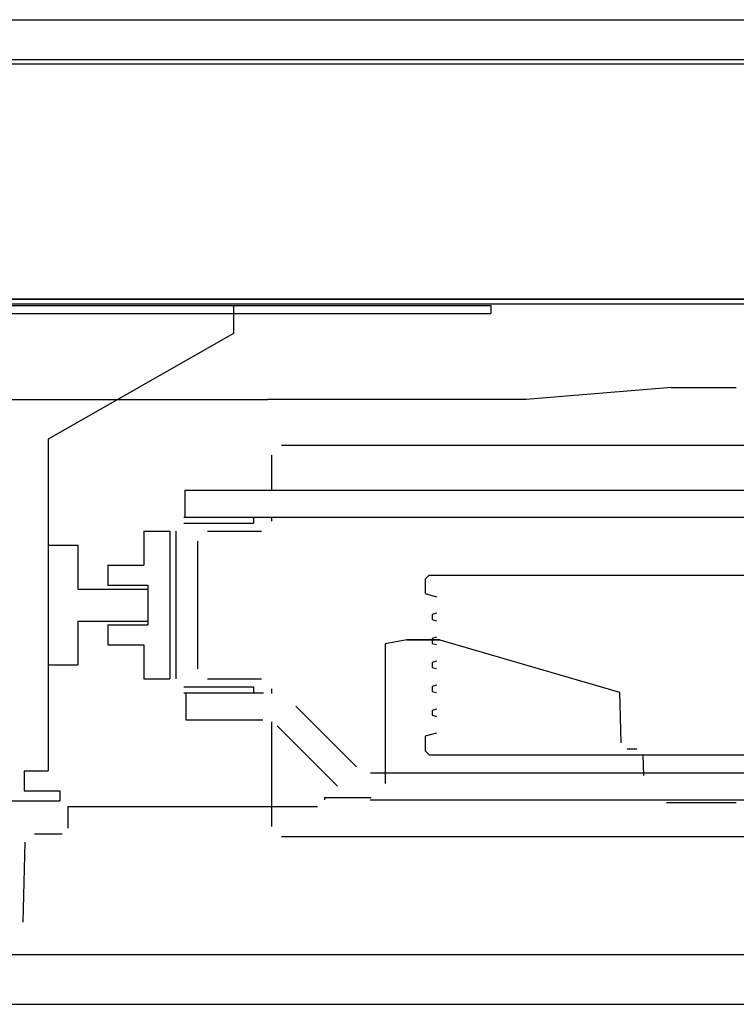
# Model space of a CAD drawing. Header units: millimetres. Extents: x -8838 to 31257, y -6224 to 3754.
# Tile 201 of 205: x 2274 to 2310, y -111 to -62. Entities that reach past the tile are written whole.
import ezdxf

# ---------------------------------------------------------------- set-up
doc = ezdxf.new("R2010")
doc.units = ezdxf.units.MM
doc.header["$LTSCALE"] = 10
doc.header["$MEASUREMENT"] = 0
doc.linetypes.add('rzut 2 pietra$0$ArchiTECH.PC Solid Line Type', pattern=[0])
doc.linetypes.add('SUFIT_2 PIETRO$0$ArchiTECH.PC Solid Line Type', pattern=[0])
doc.layers.add('IS_ARCH', color=254, linetype='CONTINUOUS', lineweight=18)
doc.layers.add('SUFIT_2 PIETRO$0$WINDA', color=254, linetype='CONTINUOUS')

msp = doc.modelspace()

# ---------------------------------------------------------------- linework, layer by layer
at = {"layer": 'IS_ARCH', "linetype": 'rzut 2 pietra$0$ArchiTECH.PC Solid Line Type'}
for p, q in [((2168, -62), (2386, -62)), ((2170, -64), (2384, -64)), ((2383.87, -64.228), (2169.99, -64.228)), ((2181.99, -76.228), (2371.87, -76.228)), ((2372, -76), (2182, -76)), ((2182, -76), (2372, -76)), ((2182, -76), (2372, -76)), ((2182, -76), (2372, -76)), ((2217.7, -76.32), (2297.7, -76.32)), ((2217.7, -76.32), (2297.7, -76.32)), ((2217.7, -76.32), (2297.7, -76.32)), ((2284.8, -76.32), (2284.8, -77.72)), ((2284.8, -76.32), (2284.8, -77.72)), ((2284.8, -76.32), (2284.8, -77.72)), ((2297.7, -76.32), (2297.7, -76.72)), ((2297.7, -76.32), (2297.7, -76.72)), ((2297.7, -76.32), (2297.7, -76.72)), ((2229.65, -76.72), (2297.7, -76.72)), ((2229.65, -76.72), (2297.7, -76.72)), ((2229.65, -76.72), (2297.7, -76.72)), ((2284.8, -77.72), (2275.5, -83.02)), ((2284.8, -77.72), (2275.5, -83.02)), ((2284.8, -77.72), (2275.5, -83.02)), ((2306.754, -80.417), (2299.473, -81.017)), ((2306.754, -80.417), (2299.473, -81.017)), ((2306.754, -80.417), (2299.473, -81.017)), ((2306.754, -80.417), (2310.002, -80.417)), ((2306.754, -80.417), (2310.002, -80.417)), ((2306.754, -80.417), (2310.002, -80.417)), ((2267.501, -81.017), (2286.502, -81.017)), ((2267.501, -81.017), (2286.502, -81.017)), ((2267.501, -81.017), (2286.502, -81.017)), ((2299.473, -81.017), (2286.502, -81.017)), ((2299.473, -81.017), (2286.502, -81.017)), ((2299.473, -81.017), (2286.502, -81.017)), ((2275.5, -83.02), (2275.5, -99.62)), ((2275.5, -83.02), (2275.5, -99.62)), ((2275.5, -83.02), (2275.5, -99.62)), ((2287.2, -83.32), (2343.8, -83.32)), ((2287.2, -83.32), (2343.8, -83.32)), ((2287.2, -83.32), (2343.8, -83.32)), ((2286.7, -83.82), (2286.7, -85.57)), ((2286.7, -83.82), (2286.7, -85.57)), ((2286.7, -83.82), (2286.7, -85.57)), ((2282.35, -85.57), (2282.35, -86.92)), ((2282.35, -85.57), (2348.55, -85.57)), ((2282.35, -85.57), (2282.35, -86.92)), ((2282.35, -85.57), (2348.55, -85.57)), ((2282.35, -85.57), (2348.55, -85.57)), ((2282.35, -85.57), (2282.35, -86.92)), ((2282.3, -86.92), (2348.7, -86.92)), ((2282.3, -86.92), (2348.7, -86.92)), ((2282.3, -86.92), (2348.7, -86.92)), ((2282.3, -87.22), (2285.8, -87.22)), ((2282.3, -87.22), (2285.8, -87.22)), ((2282.3, -87.22), (2285.8, -87.22)), ((2285.8, -86.92), (2285.8, -87.22)), ((2285.8, -86.92), (2285.8, -87.22)), ((2285.8, -86.92), (2285.8, -87.22)), ((2286.7, -86.92), (2286.7, -87.12)), ((2286.7, -86.92), (2286.7, -87.12)), ((2286.7, -86.92), (2286.7, -87.12)), ((2280.31, -87.62), (2281.6, -87.62)), ((2280.31, -87.62), (2280.31, -89.32)), ((2280.31, -87.62), (2281.6, -87.62)), ((2280.31, -87.62), (2280.31, -89.32)), ((2280.31, -87.62), (2280.31, -89.32)), ((2280.31, -87.62), (2281.6, -87.62)), ((2281.6, -87.62), (2281.6, -95.02)), ((2281.6, -87.62), (2281.6, -95.02)), ((2281.6, -87.62), (2281.6, -95.02)), ((2281.9, -87.62), (2281.9, -95.02)), ((2281.9, -87.62), (2281.9, -95.02)), ((2281.9, -87.62), (2281.9, -95.02)), ((2283.5, -87.62), (2286.2, -87.62)), ((2283.5, -87.62), (2286.2, -87.62)), ((2283.5, -87.62), (2286.2, -87.62)), ((2283, -88.12), (2283, -94.52)), ((2283, -88.12), (2283, -94.52)), ((2283, -88.12), (2283, -94.52)), ((2275.5, -88.32), (2277, -88.32)), ((2275.5, -88.32), (2275.5, -94.32)), ((2275.5, -88.32), (2277, -88.32)), ((2275.5, -88.32), (2275.5, -94.32)), ((2275.5, -88.32), (2275.5, -94.32)), ((2275.5, -88.32), (2277, -88.32)), ((2277, -88.32), (2277, -90.52)), ((2277, -88.32), (2277, -90.52)), ((2277, -88.32), (2277, -90.52)), ((2278.5, -89.32), (2280.31, -89.32)), ((2278.5, -89.32), (2278.5, -90.32)), ((2278.5, -89.32), (2280.31, -89.32)), ((2278.5, -89.32), (2278.5, -90.32)), ((2278.5, -89.32), (2278.5, -90.32)), ((2278.5, -89.32), (2280.31, -89.32)), ((2294.6, -89.82), (2294.4, -90.02)), ((2294.6, -89.82), (2294.4, -90.02)), ((2294.6, -89.82), (2294.4, -90.02)), ((2294.4, -90.02), (2294.4, -90.749)), ((2294.4, -90.02), (2294.4, -90.749)), ((2294.4, -90.02), (2294.4, -90.749)), ((2294.6, -89.82), (2336.4, -89.82)), ((2294.6, -89.82), (2336.4, -89.82)), ((2294.6, -89.82), (2336.4, -89.82)), ((2277, -90.52), (2280.5, -90.52)), ((2277, -90.52), (2280.5, -90.52)), ((2277, -90.52), (2280.5, -90.52)), ((2278.5, -90.32), (2280.5, -90.32)), ((2278.5, -90.32), (2280.5, -90.32)), ((2278.5, -90.32), (2280.5, -90.32)), ((2280.5, -90.32), (2280.5, -92.32)), ((2280.5, -90.32), (2280.5, -92.32)), ((2280.5, -90.32), (2280.5, -92.32)), ((2280.5, -90.52), (2280.5, -92.12)), ((2280.5, -90.52), (2280.5, -92.12)), ((2280.5, -90.52), (2280.5, -92.12)), ((2294.4, -90.749), (2294.981, -90.905)), ((2294.4, -90.749), (2294.981, -90.905)), ((2294.4, -90.749), (2294.981, -90.905)), ((2277, -92.12), (2280.5, -92.12)), ((2277, -92.12), (2277, -94.32)), ((2277, -92.12), (2280.5, -92.12)), ((2277, -92.12), (2277, -94.32)), ((2277, -92.12), (2277, -94.32)), ((2277, -92.12), (2280.5, -92.12)), ((2294.981, -91.735), (2294.75, -91.797)), ((2294.981, -91.735), (2294.75, -91.797)), ((2294.981, -91.735), (2294.75, -91.797)), ((2294.75, -91.797), (2294.75, -92.043)), ((2294.75, -91.797), (2294.75, -92.043)), ((2294.75, -91.797), (2294.75, -92.043)), ((2294.75, -92.043), (2294.981, -92.105)), ((2294.75, -92.043), (2294.981, -92.105)), ((2294.75, -92.043), (2294.981, -92.105)), ((2278.5, -92.32), (2280.5, -92.32)), ((2278.5, -92.32), (2278.5, -93.32)), ((2278.5, -92.32), (2280.5, -92.32)), ((2278.5, -92.32), (2278.5, -93.32)), ((2278.5, -92.32), (2278.5, -93.32)), ((2278.5, -92.32), (2280.5, -92.32)), ((2293.486, -93.067), (2292.401, -93.269)), ((2293.486, -93.067), (2292.401, -93.269)), ((2293.486, -93.067), (2292.401, -93.269)), ((2293.486, -93.067), (2295.137, -93.067)), ((2295.136, -93.067), (2293.486, -93.067)), ((2293.486, -93.067), (2295.136, -93.067)), ((2293.486, -93.067), (2295.137, -93.067)), ((2295.136, -93.067), (2293.486, -93.067)), ((2293.486, -93.067), (2295.136, -93.067)), ((2293.486, -93.067), (2295.136, -93.067)), ((2295.136, -93.067), (2293.486, -93.067)), ((2293.486, -93.067), (2295.137, -93.067)), ((2294.981, -92.935), (2294.75, -92.997)), ((2294.981, -92.935), (2294.75, -92.997)), ((2294.981, -92.935), (2294.75, -92.997)), ((2294.75, -92.997), (2294.75, -93.243)), ((2294.75, -92.997), (2294.75, -93.243)), ((2294.75, -92.997), (2294.75, -93.243)), ((2295.136, -93.067), (2304.15, -95.685)), ((2295.136, -93.067), (2304.15, -95.685)), ((2295.136, -93.067), (2304.15, -95.685)), ((2278.5, -93.32), (2280.31, -93.32)), ((2278.5, -93.32), (2280.31, -93.32)), ((2278.5, -93.32), (2280.31, -93.32)), ((2280.31, -93.32), (2280.31, -95.02)), ((2280.31, -93.32), (2280.31, -95.02)), ((2280.31, -93.32), (2280.31, -95.02)), ((2292.401, -93.269), (2292.401, -100.267)), ((2292.401, -93.269), (2292.401, -100.267)), ((2292.401, -93.269), (2292.401, -100.267)), ((2294.75, -93.243), (2294.981, -93.305)), ((2294.75, -93.243), (2294.981, -93.305)), ((2294.75, -93.243), (2294.981, -93.305)), ((2294.981, -94.135), (2294.75, -94.197)), ((2294.981, -94.135), (2294.75, -94.197)), ((2294.981, -94.135), (2294.75, -94.197)), ((2294.75, -94.197), (2294.75, -94.443)), ((2294.75, -94.197), (2294.75, -94.443)), ((2294.75, -94.197), (2294.75, -94.443)), ((2275.5, -94.32), (2277, -94.32)), ((2275.5, -94.32), (2277, -94.32)), ((2275.5, -94.32), (2277, -94.32)), ((2294.75, -94.443), (2294.981, -94.505)), ((2294.75, -94.443), (2294.981, -94.505)), ((2294.75, -94.443), (2294.981, -94.505)), ((2280.31, -95.02), (2281.6, -95.02)), ((2280.31, -95.02), (2281.6, -95.02)), ((2280.31, -95.02), (2281.6, -95.02)), ((2283.5, -95.02), (2286.2, -95.02)), ((2283.5, -95.02), (2286.2, -95.02)), ((2283.5, -95.02), (2286.2, -95.02)), ((2282.3, -95.42), (2285.8, -95.42)), ((2282.3, -95.42), (2285.8, -95.42)), ((2282.3, -95.42), (2285.8, -95.42)), ((2285.8, -95.42), (2285.8, -95.72)), ((2285.8, -95.42), (2285.8, -95.72)), ((2285.8, -95.42), (2285.8, -95.72)), ((2286.7, -95.52), (2286.7, -95.756)), ((2286.7, -95.52), (2286.7, -95.756)), ((2286.7, -95.52), (2286.7, -95.756)), ((2294.981, -95.335), (2294.75, -95.397)), ((2294.981, -95.335), (2294.75, -95.397)), ((2294.981, -95.335), (2294.75, -95.397)), ((2294.75, -95.397), (2294.75, -95.643)), ((2294.75, -95.397), (2294.75, -95.643)), ((2294.75, -95.397), (2294.75, -95.643)), ((2294.75, -95.643), (2294.981, -95.705)), ((2294.75, -95.643), (2294.981, -95.705)), ((2294.75, -95.643), (2294.981, -95.705)), ((2282.3, -95.72), (2286.296, -95.72)), ((2282.3, -95.72), (2286.296, -95.72)), ((2282.3, -95.72), (2286.296, -95.72)), ((2282.4, -95.72), (2282.4, -97.07)), ((2282.4, -95.72), (2282.4, -97.07)), ((2282.4, -95.72), (2282.4, -97.07)), ((2304.15, -95.685), (2304.216, -98.215)), ((2304.15, -95.685), (2304.216, -98.215)), ((2304.15, -95.685), (2304.216, -98.215)), ((2287.922, -96.394), (2290.956, -99.427)), ((2287.922, -96.394), (2290.956, -99.427)), ((2287.922, -96.394), (2290.956, -99.427)), ((2294.981, -96.535), (2294.75, -96.597)), ((2294.981, -96.535), (2294.75, -96.597)), ((2294.981, -96.535), (2294.75, -96.597)), ((2294.75, -96.597), (2294.75, -96.843)), ((2294.75, -96.597), (2294.75, -96.843)), ((2294.75, -96.597), (2294.75, -96.843)), ((2282.4, -97.07), (2286.275, -97.07)), ((2282.4, -97.07), (2286.275, -97.07)), ((2282.4, -97.07), (2286.275, -97.07)), ((2294.75, -96.843), (2294.981, -96.905)), ((2294.75, -96.843), (2294.981, -96.905)), ((2294.75, -96.843), (2294.981, -96.905)), ((2286.7, -97.165), (2286.7, -102.42)), ((2286.7, -97.165), (2286.7, -102.42)), ((2286.7, -97.165), (2286.7, -102.42)), ((2286.982, -97.363), (2290.016, -100.396)), ((2286.982, -97.363), (2290.016, -100.396)), ((2286.982, -97.363), (2290.016, -100.396)), ((2294.981, -97.735), (2294.4, -97.891)), ((2294.981, -97.735), (2294.4, -97.891)), ((2294.981, -97.735), (2294.4, -97.891)), ((2294.4, -97.891), (2294.4, -98.62)), ((2294.4, -97.891), (2294.4, -98.62)), ((2294.4, -97.891), (2294.4, -98.62)), ((2294.4, -98.62), (2294.6, -98.82)), ((2294.4, -98.62), (2294.6, -98.82)), ((2294.4, -98.62), (2294.6, -98.82)), ((2304.526, -98.517), (2305.008, -98.517)), ((2304.526, -98.517), (2305.008, -98.517)), ((2304.526, -98.517), (2305.008, -98.517)), ((2294.6, -98.82), (2336.4, -98.82)), ((2294.6, -98.82), (2336.4, -98.82)), ((2294.6, -98.82), (2336.4, -98.82)), ((2305.318, -98.816), (2305.354, -99.866)), ((2305.318, -98.816), (2305.354, -99.866)), ((2305.318, -98.816), (2305.354, -99.866)), ((2274.3, -99.62), (2275.5, -99.62)), ((2274.3, -99.62), (2274.3, -100.62)), ((2274.3, -99.62), (2275.5, -99.62)), ((2274.3, -99.62), (2274.3, -100.62)), ((2274.3, -99.62), (2274.3, -100.62)), ((2274.3, -99.62), (2275.5, -99.62)), ((2291.663, -99.72), (2339.337, -99.72)), ((2291.663, -99.72), (2339.337, -99.72)), ((2291.663, -99.72), (2339.337, -99.72)), ((2274.3, -100.62), (2276.1, -100.62)), ((2274.3, -100.62), (2276.1, -100.62)), ((2274.3, -100.62), (2276.1, -100.62)), ((2276.1, -100.62), (2276.1, -101.12)), ((2276.1, -100.62), (2276.1, -101.12)), ((2276.1, -100.62), (2276.1, -101.12)), ((2289.359, -100.967), (2291.701, -100.967)), ((2289.359, -100.967), (2289.359, -101.07)), ((2289.359, -100.967), (2291.701, -100.967)), ((2289.359, -100.967), (2289.359, -101.07)), ((2289.359, -100.967), (2289.359, -101.07)), ((2289.359, -100.967), (2291.701, -100.967)), ((2291.642, -101.07), (2339.358, -101.07)), ((2291.642, -101.07), (2339.358, -101.07)), ((2291.642, -101.07), (2339.358, -101.07)), ((2258.9, -101.12), (2276.1, -101.12)), ((2258.9, -101.12), (2276.1, -101.12)), ((2258.9, -101.12), (2276.1, -101.12)), ((2276.501, -101.42), (2276.501, -102.492)), ((2276.501, -101.42), (2289.009, -101.42)), ((2276.501, -101.42), (2276.501, -102.492)), ((2276.501, -101.42), (2289.009, -101.42)), ((2276.501, -101.42), (2289.009, -101.42)), ((2276.501, -101.42), (2276.501, -102.492)), ((2306.503, -101.217), (2310.002, -101.217)), ((2306.503, -101.217), (2310.002, -101.217)), ((2306.503, -101.217), (2310.002, -101.217)), ((2276.201, -102.792), (2274.825, -102.792)), ((2276.201, -102.792), (2274.825, -102.792)), ((2276.201, -102.792), (2274.825, -102.792)), ((2287.2, -102.92), (2343.8, -102.92)), ((2287.2, -102.92), (2343.8, -102.92)), ((2287.2, -102.92), (2343.8, -102.92)), ((2274.334, -103.203), (2274.229, -107.2)), ((2274.334, -103.203), (2274.229, -107.2)), ((2274.334, -103.203), (2274.229, -107.2)), ((2202.5, -108.82), (2355, -108.82)), ((2202.5, -108.82), (2355, -108.82)), ((2202.5, -108.82), (2355, -108.82)), ((2202.5, -111.32), (2352.5, -111.32)), ((2202.5, -111.32), (2352.5, -111.32)), ((2202.5, -111.32), (2352.5, -111.32))]:
    msp.add_line(p, q, dxfattribs=at)
at = {"layer": 'SUFIT_2 PIETRO$0$WINDA', "linetype": 'SUFIT_2 PIETRO$0$ArchiTECH.PC Solid Line Type'}
for p, q in [((2168, -62), (2386, -62)), ((2170, -64), (2384, -64)), ((2383.87, -64.228), (2169.99, -64.228)), ((2181.99, -76.228), (2371.87, -76.228)), ((2372, -76), (2182, -76)), ((2182, -76), (2372, -76)), ((2182, -76), (2372, -76)), ((2182, -76), (2372, -76)), ((2217.7, -76.32), (2297.7, -76.32)), ((2217.7, -76.32), (2297.7, -76.32)), ((2217.7, -76.32), (2297.7, -76.32)), ((2284.8, -76.32), (2284.8, -77.72)), ((2284.8, -76.32), (2284.8, -77.72)), ((2284.8, -76.32), (2284.8, -77.72)), ((2297.7, -76.32), (2297.7, -76.72)), ((2297.7, -76.32), (2297.7, -76.72)), ((2297.7, -76.32), (2297.7, -76.72)), ((2229.65, -76.72), (2297.7, -76.72)), ((2229.65, -76.72), (2297.7, -76.72)), ((2229.65, -76.72), (2297.7, -76.72)), ((2284.8, -77.72), (2275.5, -83.02)), ((2284.8, -77.72), (2275.5, -83.02)), ((2284.8, -77.72), (2275.5, -83.02)), ((2306.754, -80.417), (2299.473, -81.017)), ((2306.754, -80.417), (2299.473, -81.017)), ((2306.754, -80.417), (2299.473, -81.017)), ((2306.754, -80.417), (2310.002, -80.417)), ((2306.754, -80.417), (2310.002, -80.417)), ((2306.754, -80.417), (2310.002, -80.417)), ((2267.501, -81.017), (2286.502, -81.017)), ((2267.501, -81.017), (2286.502, -81.017)), ((2267.501, -81.017), (2286.502, -81.017)), ((2299.473, -81.017), (2286.502, -81.017)), ((2299.473, -81.017), (2286.502, -81.017)), ((2299.473, -81.017), (2286.502, -81.017)), ((2275.5, -83.02), (2275.5, -99.62)), ((2275.5, -83.02), (2275.5, -99.62)), ((2275.5, -83.02), (2275.5, -99.62)), ((2287.2, -83.32), (2343.8, -83.32)), ((2287.2, -83.32), (2343.8, -83.32)), ((2287.2, -83.32), (2343.8, -83.32)), ((2286.7, -83.82), (2286.7, -85.57)), ((2286.7, -83.82), (2286.7, -85.57)), ((2286.7, -83.82), (2286.7, -85.57)), ((2282.35, -85.57), (2282.35, -86.92)), ((2282.35, -85.57), (2348.55, -85.57)), ((2282.35, -85.57), (2348.55, -85.57)), ((2282.35, -85.57), (2282.35, -86.92)), ((2282.35, -85.57), (2348.55, -85.57)), ((2282.35, -85.57), (2282.35, -86.92)), ((2282.3, -86.92), (2348.7, -86.92)), ((2282.3, -86.92), (2348.7, -86.92)), ((2282.3, -86.92), (2348.7, -86.92)), ((2282.3, -87.22), (2285.8, -87.22)), ((2282.3, -87.22), (2285.8, -87.22)), ((2282.3, -87.22), (2285.8, -87.22)), ((2285.8, -86.92), (2285.8, -87.22)), ((2285.8, -86.92), (2285.8, -87.22)), ((2285.8, -86.92), (2285.8, -87.22)), ((2286.7, -86.92), (2286.7, -87.12)), ((2286.7, -86.92), (2286.7, -87.12)), ((2286.7, -86.92), (2286.7, -87.12)), ((2280.31, -87.62), (2281.6, -87.62)), ((2280.31, -87.62), (2280.31, -89.32)), ((2280.31, -87.62), (2280.31, -89.32)), ((2280.31, -87.62), (2281.6, -87.62)), ((2280.31, -87.62), (2280.31, -89.32)), ((2280.31, -87.62), (2281.6, -87.62)), ((2281.6, -87.62), (2281.6, -95.02)), ((2281.6, -87.62), (2281.6, -95.02)), ((2281.6, -87.62), (2281.6, -95.02)), ((2281.9, -87.62), (2281.9, -95.02)), ((2281.9, -87.62), (2281.9, -95.02)), ((2281.9, -87.62), (2281.9, -95.02)), ((2283.5, -87.62), (2286.2, -87.62)), ((2283.5, -87.62), (2286.2, -87.62)), ((2283.5, -87.62), (2286.2, -87.62)), ((2283, -88.12), (2283, -94.52)), ((2283, -88.12), (2283, -94.52)), ((2283, -88.12), (2283, -94.52)), ((2275.5, -88.32), (2277, -88.32)), ((2275.5, -88.32), (2275.5, -94.32)), ((2275.5, -88.32), (2275.5, -94.32)), ((2275.5, -88.32), (2277, -88.32)), ((2275.5, -88.32), (2275.5, -94.32)), ((2275.5, -88.32), (2277, -88.32)), ((2277, -88.32), (2277, -90.52)), ((2277, -88.32), (2277, -90.52)), ((2277, -88.32), (2277, -90.52)), ((2278.5, -89.32), (2280.31, -89.32)), ((2278.5, -89.32), (2278.5, -90.32)), ((2278.5, -89.32), (2278.5, -90.32)), ((2278.5, -89.32), (2280.31, -89.32)), ((2278.5, -89.32), (2278.5, -90.32)), ((2278.5, -89.32), (2280.31, -89.32)), ((2294.6, -89.82), (2294.4, -90.02)), ((2294.6, -89.82), (2294.4, -90.02)), ((2294.6, -89.82), (2294.4, -90.02)), ((2294.4, -90.02), (2294.4, -90.749)), ((2294.4, -90.02), (2294.4, -90.749)), ((2294.4, -90.02), (2294.4, -90.749)), ((2294.6, -89.82), (2336.4, -89.82)), ((2294.6, -89.82), (2336.4, -89.82)), ((2294.6, -89.82), (2336.4, -89.82)), ((2277, -90.52), (2280.5, -90.52)), ((2277, -90.52), (2280.5, -90.52)), ((2277, -90.52), (2280.5, -90.52)), ((2278.5, -90.32), (2280.5, -90.32)), ((2278.5, -90.32), (2280.5, -90.32)), ((2278.5, -90.32), (2280.5, -90.32)), ((2280.5, -90.32), (2280.5, -92.32)), ((2280.5, -90.32), (2280.5, -92.32)), ((2280.5, -90.32), (2280.5, -92.32)), ((2280.5, -90.52), (2280.5, -92.12)), ((2280.5, -90.52), (2280.5, -92.12)), ((2280.5, -90.52), (2280.5, -92.12)), ((2294.4, -90.749), (2294.981, -90.905)), ((2294.4, -90.749), (2294.981, -90.905)), ((2294.4, -90.749), (2294.981, -90.905)), ((2277, -92.12), (2280.5, -92.12)), ((2277, -92.12), (2277, -94.32)), ((2277, -92.12), (2277, -94.32)), ((2277, -92.12), (2280.5, -92.12)), ((2277, -92.12), (2277, -94.32)), ((2277, -92.12), (2280.5, -92.12)), ((2294.981, -91.735), (2294.75, -91.797)), ((2294.981, -91.735), (2294.75, -91.797)), ((2294.981, -91.735), (2294.75, -91.797)), ((2294.75, -91.797), (2294.75, -92.043)), ((2294.75, -91.797), (2294.75, -92.043)), ((2294.75, -91.797), (2294.75, -92.043)), ((2294.75, -92.043), (2294.981, -92.105)), ((2294.75, -92.043), (2294.981, -92.105)), ((2294.75, -92.043), (2294.981, -92.105)), ((2278.5, -92.32), (2280.5, -92.32)), ((2278.5, -92.32), (2278.5, -93.32)), ((2278.5, -92.32), (2278.5, -93.32)), ((2278.5, -92.32), (2280.5, -92.32)), ((2278.5, -92.32), (2278.5, -93.32)), ((2278.5, -92.32), (2280.5, -92.32)), ((2293.486, -93.067), (2292.401, -93.269)), ((2293.486, -93.067), (2292.401, -93.269)), ((2293.486, -93.067), (2292.401, -93.269)), ((2293.486, -93.067), (2295.137, -93.067)), ((2295.136, -93.067), (2293.486, -93.067)), ((2293.486, -93.067), (2295.136, -93.067)), ((2293.486, -93.067), (2295.136, -93.067)), ((2295.136, -93.067), (2293.486, -93.067)), ((2293.486, -93.067), (2295.137, -93.067)), ((2293.486, -93.067), (2295.136, -93.067)), ((2295.136, -93.067), (2293.486, -93.067)), ((2293.486, -93.067), (2295.137, -93.067)), ((2294.981, -92.935), (2294.75, -92.997)), ((2294.981, -92.935), (2294.75, -92.997)), ((2294.981, -92.935), (2294.75, -92.997)), ((2294.75, -92.997), (2294.75, -93.243)), ((2294.75, -92.997), (2294.75, -93.243)), ((2294.75, -92.997), (2294.75, -93.243)), ((2295.136, -93.067), (2304.15, -95.685)), ((2295.136, -93.067), (2304.15, -95.685)), ((2295.136, -93.067), (2304.15, -95.685)), ((2278.5, -93.32), (2280.31, -93.32)), ((2278.5, -93.32), (2280.31, -93.32)), ((2278.5, -93.32), (2280.31, -93.32)), ((2280.31, -93.32), (2280.31, -95.02)), ((2280.31, -93.32), (2280.31, -95.02)), ((2280.31, -93.32), (2280.31, -95.02)), ((2292.401, -93.269), (2292.401, -100.267)), ((2292.401, -93.269), (2292.401, -100.267)), ((2292.401, -93.269), (2292.401, -100.267)), ((2294.75, -93.243), (2294.981, -93.305)), ((2294.75, -93.243), (2294.981, -93.305)), ((2294.75, -93.243), (2294.981, -93.305)), ((2294.981, -94.135), (2294.75, -94.197)), ((2294.981, -94.135), (2294.75, -94.197)), ((2294.981, -94.135), (2294.75, -94.197)), ((2294.75, -94.197), (2294.75, -94.443)), ((2294.75, -94.197), (2294.75, -94.443)), ((2294.75, -94.197), (2294.75, -94.443)), ((2275.5, -94.32), (2277, -94.32)), ((2275.5, -94.32), (2277, -94.32)), ((2275.5, -94.32), (2277, -94.32)), ((2294.75, -94.443), (2294.981, -94.505)), ((2294.75, -94.443), (2294.981, -94.505)), ((2294.75, -94.443), (2294.981, -94.505)), ((2280.31, -95.02), (2281.6, -95.02)), ((2280.31, -95.02), (2281.6, -95.02)), ((2280.31, -95.02), (2281.6, -95.02)), ((2283.5, -95.02), (2286.2, -95.02)), ((2283.5, -95.02), (2286.2, -95.02)), ((2283.5, -95.02), (2286.2, -95.02)), ((2282.3, -95.42), (2285.8, -95.42)), ((2282.3, -95.42), (2285.8, -95.42)), ((2282.3, -95.42), (2285.8, -95.42)), ((2285.8, -95.42), (2285.8, -95.72)), ((2285.8, -95.42), (2285.8, -95.72)), ((2285.8, -95.42), (2285.8, -95.72)), ((2286.7, -95.52), (2286.7, -95.756)), ((2286.7, -95.52), (2286.7, -95.756)), ((2286.7, -95.52), (2286.7, -95.756)), ((2294.981, -95.335), (2294.75, -95.397)), ((2294.981, -95.335), (2294.75, -95.397)), ((2294.981, -95.335), (2294.75, -95.397)), ((2294.75, -95.397), (2294.75, -95.643)), ((2294.75, -95.397), (2294.75, -95.643)), ((2294.75, -95.397), (2294.75, -95.643)), ((2294.75, -95.643), (2294.981, -95.705)), ((2294.75, -95.643), (2294.981, -95.705)), ((2294.75, -95.643), (2294.981, -95.705)), ((2282.3, -95.72), (2286.296, -95.72)), ((2282.3, -95.72), (2286.296, -95.72)), ((2282.3, -95.72), (2286.296, -95.72)), ((2282.4, -95.72), (2282.4, -97.07)), ((2282.4, -95.72), (2282.4, -97.07)), ((2282.4, -95.72), (2282.4, -97.07)), ((2304.15, -95.685), (2304.216, -98.215)), ((2304.15, -95.685), (2304.216, -98.215)), ((2304.15, -95.685), (2304.216, -98.215)), ((2287.922, -96.394), (2290.956, -99.427)), ((2287.922, -96.394), (2290.956, -99.427)), ((2287.922, -96.394), (2290.956, -99.427)), ((2294.981, -96.535), (2294.75, -96.597)), ((2294.981, -96.535), (2294.75, -96.597)), ((2294.981, -96.535), (2294.75, -96.597)), ((2294.75, -96.597), (2294.75, -96.843)), ((2294.75, -96.597), (2294.75, -96.843)), ((2294.75, -96.597), (2294.75, -96.843)), ((2282.4, -97.07), (2286.275, -97.07)), ((2282.4, -97.07), (2286.275, -97.07)), ((2282.4, -97.07), (2286.275, -97.07)), ((2294.75, -96.843), (2294.981, -96.905)), ((2294.75, -96.843), (2294.981, -96.905)), ((2294.75, -96.843), (2294.981, -96.905)), ((2286.7, -97.165), (2286.7, -102.42)), ((2286.7, -97.165), (2286.7, -102.42)), ((2286.7, -97.165), (2286.7, -102.42)), ((2286.982, -97.363), (2290.016, -100.396)), ((2286.982, -97.363), (2290.016, -100.396)), ((2286.982, -97.363), (2290.016, -100.396)), ((2294.981, -97.735), (2294.4, -97.891)), ((2294.981, -97.735), (2294.4, -97.891)), ((2294.981, -97.735), (2294.4, -97.891)), ((2294.4, -97.891), (2294.4, -98.62)), ((2294.4, -97.891), (2294.4, -98.62)), ((2294.4, -97.891), (2294.4, -98.62)), ((2294.4, -98.62), (2294.6, -98.82)), ((2294.4, -98.62), (2294.6, -98.82)), ((2294.4, -98.62), (2294.6, -98.82)), ((2304.526, -98.517), (2305.008, -98.517)), ((2304.526, -98.517), (2305.008, -98.517)), ((2304.526, -98.517), (2305.008, -98.517)), ((2294.6, -98.82), (2336.4, -98.82)), ((2294.6, -98.82), (2336.4, -98.82)), ((2294.6, -98.82), (2336.4, -98.82)), ((2305.318, -98.816), (2305.354, -99.866)), ((2305.318, -98.816), (2305.354, -99.866)), ((2305.318, -98.816), (2305.354, -99.866)), ((2274.3, -99.62), (2275.5, -99.62)), ((2274.3, -99.62), (2274.3, -100.62)), ((2274.3, -99.62), (2274.3, -100.62)), ((2274.3, -99.62), (2275.5, -99.62)), ((2274.3, -99.62), (2274.3, -100.62)), ((2274.3, -99.62), (2275.5, -99.62)), ((2291.663, -99.72), (2339.337, -99.72)), ((2291.663, -99.72), (2339.337, -99.72)), ((2291.663, -99.72), (2339.337, -99.72)), ((2274.3, -100.62), (2276.1, -100.62)), ((2274.3, -100.62), (2276.1, -100.62)), ((2274.3, -100.62), (2276.1, -100.62)), ((2276.1, -100.62), (2276.1, -101.12)), ((2276.1, -100.62), (2276.1, -101.12)), ((2276.1, -100.62), (2276.1, -101.12)), ((2289.359, -100.967), (2291.701, -100.967)), ((2289.359, -100.967), (2289.359, -101.07)), ((2289.359, -100.967), (2289.359, -101.07)), ((2289.359, -100.967), (2291.701, -100.967)), ((2289.359, -100.967), (2289.359, -101.07)), ((2289.359, -100.967), (2291.701, -100.967)), ((2291.642, -101.07), (2339.358, -101.07)), ((2291.642, -101.07), (2339.358, -101.07)), ((2291.642, -101.07), (2339.358, -101.07)), ((2258.9, -101.12), (2276.1, -101.12)), ((2258.9, -101.12), (2276.1, -101.12)), ((2258.9, -101.12), (2276.1, -101.12)), ((2276.501, -101.42), (2276.501, -102.492)), ((2276.501, -101.42), (2289.009, -101.42)), ((2276.501, -101.42), (2289.009, -101.42)), ((2276.501, -101.42), (2276.501, -102.492)), ((2276.501, -101.42), (2289.009, -101.42)), ((2276.501, -101.42), (2276.501, -102.492)), ((2306.503, -101.217), (2310.002, -101.217)), ((2306.503, -101.217), (2310.002, -101.217)), ((2306.503, -101.217), (2310.002, -101.217)), ((2276.201, -102.792), (2274.825, -102.792)), ((2276.201, -102.792), (2274.825, -102.792)), ((2276.201, -102.792), (2274.825, -102.792)), ((2287.2, -102.92), (2343.8, -102.92)), ((2287.2, -102.92), (2343.8, -102.92)), ((2287.2, -102.92), (2343.8, -102.92)), ((2274.334, -103.203), (2274.229, -107.2)), ((2274.334, -103.203), (2274.229, -107.2)), ((2274.334, -103.203), (2274.229, -107.2)), ((2202.5, -108.82), (2355, -108.82)), ((2202.5, -108.82), (2355, -108.82)), ((2202.5, -108.82), (2355, -108.82)), ((2202.5, -111.32), (2352.5, -111.32)), ((2202.5, -111.32), (2352.5, -111.32)), ((2202.5, -111.32), (2352.5, -111.32))]:
    msp.add_line(p, q, dxfattribs=at)

doc.saveas('drawing.dxf')
